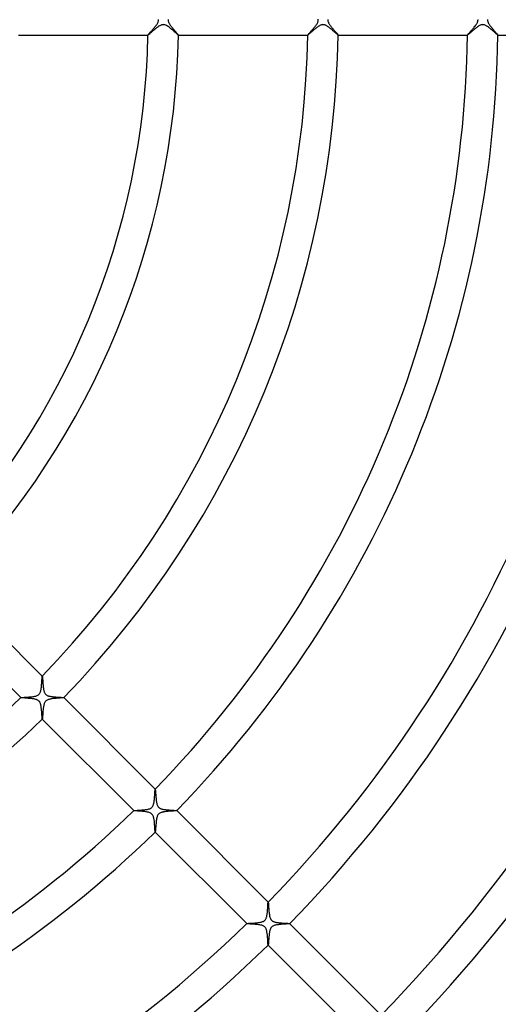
# Model space of a CAD drawing. Header units: millimetres. Extents: x -385 to 385, y -385 to 385.
# Tile 62 of 113: x 86 to 149, y -129 to 0. Entities that reach past the tile are written whole.
import ezdxf

# ---------------------------------------------------------------- set-up
doc = ezdxf.new("R2010")
doc.units = ezdxf.units.MM
doc.layers.add('HIDDEN', color=7, linetype='Continuous')
doc.layers.add('THICK', color=7, linetype='Continuous')

msp = doc.modelspace()

# ---------------------------------------------------------------- linework, layer by layer
at = {"layer": 'HIDDEN'}
for p, q in [((103.87, -1.26), (103.79, -1.32)), ((103.95, -1.19), (103.87, -1.26)), ((104.03, -1.12), (103.95, -1.19)), ((104.11, -1.06), (104.03, -1.12)), ((104.19, -1), (104.11, -1.06)), ((104.27, -0.94), (104.19, -1)), ((104.34, -0.89), (104.27, -0.94)), ((104.42, -0.84), (104.34, -0.89)), ((104.49, -0.8), (104.42, -0.84)), ((104.56, -0.76), (104.49, -0.8)), ((104.63, -0.72), (104.56, -0.76)), ((104.71, -0.69), (104.63, -0.72)), ((104.78, -0.66), (104.71, -0.69)), ((104.85, -0.64), (104.78, -0.66)), ((104.92, -0.63), (104.85, -0.64)), ((104.99, -0.62), (104.92, -0.63)), ((105.06, -0.63), (104.99, -0.62)), ((105.14, -0.64), (105.06, -0.63)), ((105.22, -0.66), (105.14, -0.64)), ((105.31, -0.7), (105.22, -0.66)), ((105.42, -0.75), (105.31, -0.7)), ((105.53, -0.81), (105.42, -0.75)), ((105.65, -0.89), (105.53, -0.81)), ((105.76, -0.97), (105.65, -0.89)), ((105.88, -1.07), (105.76, -0.97)), ((106, -1.16), (105.88, -1.07)), ((106.12, -1.26), (106, -1.16)), ((106.24, -1.36), (106.12, -1.26)), ((124.84, -1.28), (124.76, -1.35)), ((124.93, -1.21), (124.84, -1.28)), ((125.02, -1.14), (124.93, -1.21)), ((125.1, -1.07), (125.02, -1.14)), ((125.19, -1), (125.1, -1.07)), ((125.28, -0.94), (125.19, -1)), ((125.36, -0.88), (125.28, -0.94)), ((125.44, -0.83), (125.36, -0.88)), ((125.52, -0.78), (125.44, -0.83)), ((125.59, -0.74), (125.52, -0.78)), ((125.66, -0.7), (125.59, -0.74)), ((125.73, -0.68), (125.66, -0.7)), ((125.8, -0.65), (125.73, -0.68)), ((125.86, -0.64), (125.8, -0.65)), ((125.93, -0.63), (125.86, -0.64)), ((125.99, -0.62), (125.93, -0.63)), ((126.06, -0.63), (125.99, -0.62)), ((126.13, -0.64), (126.06, -0.63)), ((126.2, -0.65), (126.13, -0.64)), ((126.27, -0.68), (126.2, -0.65)), ((126.35, -0.71), (126.27, -0.68)), ((126.43, -0.75), (126.35, -0.71)), ((126.51, -0.8), (126.43, -0.75)), ((126.59, -0.85), (126.51, -0.8)), ((126.67, -0.91), (126.59, -0.85)), ((126.75, -0.96), (126.67, -0.91)), ((126.83, -1.03), (126.75, -0.96)), ((126.91, -1.09), (126.83, -1.03)), ((126.99, -1.15), (126.91, -1.09)), ((127.07, -1.22), (126.99, -1.15)), ((127.15, -1.28), (127.07, -1.22)), ((127.23, -1.35), (127.15, -1.28)), ((145.87, -1.26), (145.78, -1.33)), ((145.96, -1.19), (145.87, -1.26)), ((146.05, -1.12), (145.96, -1.19)), ((146.13, -1.05), (146.05, -1.12)), ((146.22, -0.98), (146.13, -1.05)), ((146.31, -0.91), (146.22, -0.98)), ((146.4, -0.85), (146.31, -0.91)), ((146.49, -0.8), (146.4, -0.85)), ((146.57, -0.75), (146.49, -0.8)), ((146.65, -0.71), (146.57, -0.75)), ((146.72, -0.68), (146.65, -0.71)), ((146.78, -0.66), (146.72, -0.68)), ((146.84, -0.64), (146.78, -0.66)), ((146.89, -0.63), (146.84, -0.64)), ((146.94, -0.63), (146.89, -0.63)), ((147, -0.62), (146.94, -0.63)), ((147.05, -0.63), (147, -0.62)), ((147.1, -0.63), (147.05, -0.63)), ((147.16, -0.64), (147.1, -0.63)), ((147.23, -0.66), (147.16, -0.64)), ((147.3, -0.69), (147.23, -0.66)), ((147.37, -0.72), (147.3, -0.69)), ((147.46, -0.77), (147.37, -0.72)), ((147.55, -0.82), (147.46, -0.77)), ((147.64, -0.89), (147.55, -0.82)), ((147.74, -0.95), (147.64, -0.89)), ((147.83, -1.03), (147.74, -0.95)), ((147.93, -1.1), (147.83, -1.03)), ((148.03, -1.18), (147.93, -1.1)), ((148.12, -1.26), (148.03, -1.18)), ((148.22, -1.34), (148.12, -1.26)), ((102.98, -2), (102.98, -2)), ((102.98, -2), (102.98, -2)), ((102.98, -2), (102.98, -2)), ((102.98, -2), (102.98, -2)), ((102.98, -2), (102.98, -2)), ((102.98, -2), (102.98, -2)), ((102.98, -2), (102.98, -2)), ((102.99, -2), (102.98, -2)), ((103.01, -1.98), (102.99, -2)), ((103.04, -1.96), (103.01, -1.98)), ((103.08, -1.93), (103.04, -1.96)), ((103.12, -1.9), (103.08, -1.93)), ((103.17, -1.86), (103.12, -1.9)), ((103.22, -1.81), (103.17, -1.86)), ((103.28, -1.76), (103.22, -1.81)), ((103.34, -1.71), (103.28, -1.76)), ((103.41, -1.65), (103.34, -1.71)), ((103.48, -1.59), (103.41, -1.65)), ((103.55, -1.52), (103.48, -1.59)), ((103.63, -1.46), (103.55, -1.52)), ((103.71, -1.39), (103.63, -1.46)), ((103.79, -1.32), (103.71, -1.39)), ((106.35, -1.46), (106.24, -1.36)), ((106.45, -1.55), (106.35, -1.46)), ((106.55, -1.64), (106.45, -1.55)), ((106.64, -1.72), (106.55, -1.64)), ((106.72, -1.79), (106.64, -1.72)), ((106.79, -1.85), (106.72, -1.79)), ((106.85, -1.9), (106.79, -1.85)), ((106.9, -1.95), (106.85, -1.9)), ((106.94, -1.98), (106.9, -1.95)), ((106.96, -1.99), (106.94, -1.98)), ((106.98, -2), (106.96, -1.99)), ((106.98, -2), (106.98, -2)), ((106.98, -2), (106.98, -2)), ((106.98, -2), (106.98, -2)), ((106.98, -2), (106.98, -2)), ((106.98, -2), (106.98, -2)), ((106.98, -2), (106.98, -2)), ((106.98, -2), (106.98, -2)), ((123.98, -2), (123.99, -2)), ((123.99, -2), (123.98, -2)), ((123.98, -2), (123.98, -2)), ((123.98, -2), (123.98, -2)), ((123.98, -2), (123.98, -2)), ((123.98, -2), (123.98, -2)), ((123.99, -2), (123.99, -2)), ((124, -2), (123.99, -2)), ((124.02, -1.98), (124, -2)), ((124.05, -1.96), (124.02, -1.98)), ((124.09, -1.93), (124.05, -1.96)), ((124.13, -1.89), (124.09, -1.93)), ((124.18, -1.85), (124.13, -1.89)), ((124.24, -1.8), (124.18, -1.85)), ((124.3, -1.75), (124.24, -1.8)), ((124.37, -1.69), (124.3, -1.75)), ((124.44, -1.63), (124.37, -1.69)), ((124.51, -1.56), (124.44, -1.63)), ((124.59, -1.49), (124.51, -1.56)), ((124.67, -1.43), (124.59, -1.49)), ((124.76, -1.35), (124.67, -1.43)), ((127.3, -1.42), (127.23, -1.35)), ((127.37, -1.48), (127.3, -1.42)), ((127.45, -1.54), (127.37, -1.48)), ((127.52, -1.6), (127.45, -1.54)), ((127.58, -1.66), (127.52, -1.6)), ((127.64, -1.72), (127.58, -1.66)), ((127.7, -1.77), (127.64, -1.72)), ((127.75, -1.81), (127.7, -1.77)), ((127.8, -1.86), (127.75, -1.81)), ((127.84, -1.89), (127.8, -1.86)), ((127.88, -1.93), (127.84, -1.89)), ((127.91, -1.95), (127.88, -1.93)), ((127.94, -1.97), (127.91, -1.95)), ((127.96, -1.99), (127.94, -1.97)), ((127.97, -2), (127.96, -1.99)), ((127.98, -2), (127.97, -2)), ((127.98, -2), (127.98, -2)), ((127.98, -2), (127.98, -2)), ((127.98, -2), (127.98, -2)), ((127.98, -2), (127.98, -2)), ((127.98, -2), (127.98, -2)), ((127.98, -2), (127.98, -2)), ((127.98, -2), (127.98, -2)), ((144.99, -2), (144.99, -2)), ((144.99, -2), (144.99, -2)), ((144.99, -2), (144.99, -2)), ((144.99, -2), (144.99, -2)), ((144.99, -2), (144.99, -2)), ((144.99, -2), (144.99, -2)), ((144.99, -2), (144.99, -2)), ((145, -2), (144.99, -2)), ((145.02, -1.98), (145, -2)), ((145.05, -1.96), (145.02, -1.98)), ((145.09, -1.93), (145.05, -1.96)), ((145.13, -1.89), (145.09, -1.93)), ((145.19, -1.85), (145.13, -1.89)), ((145.24, -1.8), (145.19, -1.85)), ((145.31, -1.74), (145.24, -1.8)), ((145.38, -1.68), (145.31, -1.74)), ((145.45, -1.62), (145.38, -1.68)), ((145.53, -1.55), (145.45, -1.62)), ((145.61, -1.48), (145.53, -1.55)), ((145.69, -1.41), (145.61, -1.48)), ((145.78, -1.33), (145.69, -1.41)), ((148.31, -1.42), (148.22, -1.34)), ((148.4, -1.5), (148.31, -1.42)), ((148.48, -1.58), (148.4, -1.5)), ((148.57, -1.65), (148.48, -1.58)), ((148.64, -1.71), (148.57, -1.65)), ((148.71, -1.78), (148.64, -1.71)), ((148.77, -1.83), (148.71, -1.78)), ((148.83, -1.88), (148.77, -1.83)), ((148.88, -1.92), (148.83, -1.88)), ((148.92, -1.96), (148.88, -1.92)), ((148.95, -1.98), (148.92, -1.96)), ((148.97, -1.99), (148.95, -1.98)), ((148.98, -2), (148.97, -1.99)), ((148.99, -2), (148.98, -2)), ((148.98, -2), (148.98, -2)), ((148.98, -2), (148.99, -2)), ((148.99, -2), (148.99, -2)), ((148.99, -2), (148.99, -2)), ((148.99, -2), (148.99, -2)), ((148.99, -2), (148.99, -2)), ((89.08, -86.26), (89.08, -86.26)), ((89.08, -86.26), (89.08, -86.26)), ((89.08, -86.26), (89.08, -86.26)), ((89.08, -86.26), (89.08, -86.26)), ((89.08, -86.26), (89.09, -86.26)), ((89.09, -86.26), (89.08, -86.26)), ((89.09, -86.26), (89.09, -86.26)), ((89.09, -86.26), (89.09, -86.27)), ((89.09, -86.27), (89.09, -86.29)), ((89.09, -86.29), (89.1, -86.31)), ((89.1, -86.31), (89.1, -86.35)), ((89.1, -86.35), (89.11, -86.4)), ((89.11, -86.4), (89.11, -86.45)), ((89.11, -86.45), (89.12, -86.52)), ((89.12, -86.52), (89.12, -86.59)), ((89.12, -86.59), (89.13, -86.66)), ((89.13, -86.66), (89.14, -86.75)), ((89.14, -86.75), (89.14, -86.83)), ((89.14, -86.83), (89.15, -86.92)), ((89.15, -86.92), (89.15, -87.02)), ((89.15, -87.02), (89.16, -87.12)), ((89.16, -87.12), (89.17, -87.22)), ((89.17, -87.22), (89.18, -87.32)), ((89.18, -87.32), (89.19, -87.43)), ((89.19, -87.43), (89.2, -87.53)), ((89.2, -87.53), (89.21, -87.63)), ((89.21, -87.63), (89.22, -87.73)), ((89.22, -87.73), (89.23, -87.83)), ((89.23, -87.83), (89.25, -87.92)), ((89.25, -87.92), (89.26, -88.01)), ((86.26, -89.08), (86.26, -89.09)), ((86.26, -89.09), (86.26, -89.08)), ((86.26, -89.08), (86.26, -89.08)), ((86.26, -89.08), (86.26, -89.08)), ((86.26, -89.08), (86.26, -89.08)), ((86.26, -89.08), (86.26, -89.08)), ((86.26, -89.09), (86.26, -89.09)), ((86.27, -89.09), (86.26, -89.09)), ((86.3, -89.1), (86.27, -89.09)), ((86.34, -89.1), (86.3, -89.1)), ((86.4, -89.11), (86.34, -89.1)), ((86.46, -89.11), (86.4, -89.11)), ((86.54, -89.12), (86.46, -89.11)), ((86.63, -89.13), (86.54, -89.12)), ((86.73, -89.13), (86.63, -89.13)), ((86.83, -89.14), (86.73, -89.13)), ((86.94, -89.15), (86.83, -89.14)), ((87.06, -89.16), (86.94, -89.15)), ((87.17, -89.17), (87.06, -89.16)), ((87.29, -89.18), (87.17, -89.17)), ((87.41, -89.19), (87.29, -89.18)), ((87.54, -89.2), (87.41, -89.19)), ((87.66, -89.21), (87.54, -89.2)), ((87.78, -89.23), (87.66, -89.21)), ((87.89, -89.24), (87.78, -89.23)), ((88.01, -89.26), (87.89, -89.24)), ((88.11, -89.28), (88.01, -89.26)), ((88.22, -89.31), (88.11, -89.28)), ((89.26, -88.01), (89.28, -88.1)), ((89.28, -88.1), (89.3, -88.19)), ((89.3, -88.19), (89.33, -88.27)), ((89.33, -88.27), (89.35, -88.36)), ((89.35, -88.36), (89.39, -88.43)), ((89.39, -88.43), (89.42, -88.51)), ((89.42, -88.51), (89.46, -88.57)), ((89.46, -88.57), (89.51, -88.62)), ((89.51, -88.62), (89.56, -88.67)), ((89.56, -88.67), (89.61, -88.72)), ((89.61, -88.72), (89.67, -88.76)), ((89.67, -88.76), (89.74, -88.79)), ((89.74, -88.79), (89.81, -88.83)), ((89.81, -88.83), (89.89, -88.85)), ((89.89, -88.85), (89.97, -88.88)), ((89.97, -88.88), (90.05, -88.9)), ((90.05, -88.9), (90.12, -88.91)), ((90.12, -88.91), (90.21, -88.93)), ((90.21, -88.93), (90.29, -88.94)), ((90.29, -88.94), (90.38, -88.95)), ((90.38, -88.95), (90.46, -88.97)), ((90.46, -88.97), (90.56, -88.98)), ((90.56, -88.98), (90.65, -88.98)), ((90.65, -88.98), (90.74, -88.99)), ((90.74, -88.99), (90.83, -89)), ((90.83, -89), (90.93, -89.01)), ((90.93, -89.01), (91.02, -89.01)), ((91.02, -89.01), (91.11, -89.02)), ((91.11, -89.02), (91.19, -89.03)), ((91.19, -89.03), (91.28, -89.03)), ((91.28, -89.03), (91.36, -89.04)), ((91.36, -89.04), (91.43, -89.04)), ((91.43, -89.04), (91.51, -89.04)), ((91.51, -89.04), (91.57, -89.05)), ((91.57, -89.05), (91.64, -89.05)), ((91.64, -89.05), (91.69, -89.06)), ((91.69, -89.06), (91.75, -89.06)), ((91.75, -89.06), (91.79, -89.06)), ((91.79, -89.06), (91.83, -89.07)), ((91.83, -89.07), (91.86, -89.07)), ((91.86, -89.07), (91.89, -89.08)), ((91.89, -89.08), (91.9, -89.08)), ((91.9, -89.08), (91.91, -89.08)), ((91.91, -89.08), (91.91, -89.08)), ((91.91, -89.08), (91.91, -89.08)), ((91.91, -89.08), (91.91, -89.08)), ((91.91, -89.08), (91.91, -89.08)), ((91.91, -89.08), (91.91, -89.09)), ((91.91, -89.09), (91.91, -89.09)), ((91.91, -89.09), (91.91, -89.09)), ((88.31, -89.34), (88.22, -89.31)), ((88.39, -89.37), (88.31, -89.34)), ((88.46, -89.4), (88.39, -89.37)), ((88.52, -89.43), (88.46, -89.4)), ((88.56, -89.46), (88.52, -89.43)), ((88.61, -89.49), (88.56, -89.46)), ((88.65, -89.53), (88.61, -89.49)), ((88.68, -89.57), (88.65, -89.53)), ((88.71, -89.61), (88.68, -89.57)), ((88.75, -89.65), (88.71, -89.61)), ((88.78, -89.7), (88.75, -89.65)), ((88.81, -89.76), (88.78, -89.7)), ((88.84, -89.84), (88.81, -89.76)), ((88.86, -89.92), (88.84, -89.84)), ((88.89, -90.02), (88.86, -89.92)), ((88.91, -90.12), (88.89, -90.02)), ((88.93, -90.22), (88.91, -90.12)), ((88.95, -90.33), (88.93, -90.22)), ((88.96, -90.45), (88.95, -90.33)), ((88.98, -90.56), (88.96, -90.45)), ((88.99, -90.68), (88.98, -90.56)), ((89, -90.8), (88.99, -90.68)), ((89.01, -90.92), (89, -90.8)), ((89.02, -91.03), (89.01, -90.92)), ((89.02, -91.14), (89.02, -91.03)), ((89.03, -91.25), (89.02, -91.14)), ((89.03, -91.35), (89.03, -91.25)), ((89.04, -91.44), (89.03, -91.35)), ((89.05, -91.53), (89.04, -91.44)), ((89.05, -91.61), (89.05, -91.53)), ((89.06, -91.68), (89.05, -91.61)), ((89.06, -91.75), (89.06, -91.68)), ((89.06, -91.8), (89.06, -91.75)), ((89.07, -91.84), (89.06, -91.8)), ((89.07, -91.88), (89.07, -91.84)), ((89.08, -91.9), (89.07, -91.88)), ((89.08, -91.91), (89.08, -91.9)), ((89.09, -91.91), (89.08, -91.91)), ((89.08, -91.91), (89.08, -91.91)), ((89.08, -91.91), (89.08, -91.91)), ((89.08, -91.91), (89.08, -91.91)), ((89.08, -91.91), (89.08, -91.91)), ((89.09, -91.91), (89.09, -91.91)), ((89.09, -91.91), (89.09, -91.91)), ((103.93, -101.11), (103.93, -101.11)), ((103.93, -101.11), (103.93, -101.11)), ((103.93, -101.11), (103.93, -101.11)), ((103.93, -101.11), (103.94, -101.11)), ((103.94, -101.11), (103.93, -101.11)), ((103.94, -101.11), (103.94, -101.11)), ((103.94, -101.11), (103.94, -101.11)), ((103.94, -101.11), (103.94, -101.12)), ((103.94, -101.12), (103.95, -101.15)), ((103.95, -101.15), (103.95, -101.19)), ((103.95, -101.19), (103.96, -101.25)), ((103.96, -101.25), (103.96, -101.31)), ((103.96, -101.31), (103.97, -101.39)), ((103.97, -101.39), (103.98, -101.48)), ((103.98, -101.48), (103.98, -101.58)), ((103.98, -101.58), (103.99, -101.68)), ((103.99, -101.68), (104, -101.8)), ((104, -101.8), (104.01, -101.91)), ((104.01, -101.91), (104.02, -102.03)), ((104.02, -102.03), (104.03, -102.15)), ((104.03, -102.15), (104.04, -102.28)), ((104.04, -102.28), (104.05, -102.4)), ((104.05, -102.4), (104.06, -102.52)), ((104.06, -102.52), (104.08, -102.64)), ((104.08, -102.64), (104.09, -102.75)), ((104.09, -102.75), (104.11, -102.86)), ((104.11, -102.86), (104.14, -102.97)), ((104.14, -102.97), (104.16, -103.08)), ((104.16, -103.08), (104.19, -103.17)), ((104.19, -103.17), (104.23, -103.26)), ((104.23, -103.26), (104.26, -103.34)), ((104.26, -103.34), (104.3, -103.4)), ((104.3, -103.4), (104.34, -103.46)), ((104.34, -103.46), (104.39, -103.51)), ((104.39, -103.51), (104.44, -103.55)), ((101.11, -103.93), (101.11, -103.94)), ((101.11, -103.94), (101.11, -103.93)), ((101.11, -103.93), (101.11, -103.93)), ((101.11, -103.93), (101.11, -103.93)), ((101.11, -103.93), (101.11, -103.93)), ((101.11, -103.94), (101.11, -103.94)), ((101.11, -103.94), (101.11, -103.94)), ((101.12, -103.94), (101.11, -103.94)), ((101.16, -103.95), (101.12, -103.94)), ((101.2, -103.95), (101.16, -103.95)), ((101.27, -103.96), (101.2, -103.95)), ((101.35, -103.97), (101.27, -103.96)), ((101.44, -103.97), (101.35, -103.97)), ((101.54, -103.98), (101.44, -103.97)), ((101.65, -103.99), (101.54, -103.98)), ((101.77, -104), (101.65, -103.99)), ((101.9, -104.01), (101.77, -104)), ((102.03, -104.02), (101.9, -104.01)), ((102.16, -104.03), (102.03, -104.02)), ((102.29, -104.04), (102.16, -104.03)), ((102.42, -104.05), (102.29, -104.04)), ((102.56, -104.07), (102.42, -104.05)), ((102.68, -104.08), (102.56, -104.07)), ((102.81, -104.1), (102.68, -104.08)), ((102.93, -104.13), (102.81, -104.1)), ((103.04, -104.15), (102.93, -104.13)), ((103.15, -104.19), (103.04, -104.15)), ((103.25, -104.22), (103.15, -104.19)), ((103.33, -104.26), (103.25, -104.22)), ((103.4, -104.3), (103.33, -104.26)), ((103.46, -104.34), (103.4, -104.3)), ((103.51, -104.39), (103.46, -104.34)), ((103.55, -104.44), (103.51, -104.39)), ((103.59, -104.5), (103.55, -104.44)), ((103.63, -104.56), (103.59, -104.5)), ((103.66, -104.63), (103.63, -104.56)), ((103.69, -104.69), (103.66, -104.63)), ((103.71, -104.75), (103.69, -104.69)), ((103.73, -104.82), (103.71, -104.75)), ((103.74, -104.88), (103.73, -104.82)), ((104.44, -103.55), (104.49, -103.59)), ((104.49, -103.59), (104.55, -103.62)), ((104.55, -103.62), (104.61, -103.65)), ((104.61, -103.65), (104.68, -103.68)), ((104.68, -103.68), (104.76, -103.71)), ((104.76, -103.71), (104.85, -103.74)), ((104.85, -103.74), (104.95, -103.76)), ((104.95, -103.76), (105.05, -103.78)), ((105.05, -103.78), (105.16, -103.79)), ((105.16, -103.79), (105.27, -103.81)), ((105.27, -103.81), (105.38, -103.82)), ((105.38, -103.82), (105.5, -103.83)), ((105.5, -103.83), (105.61, -103.84)), ((105.61, -103.84), (105.73, -103.85)), ((105.73, -103.85), (105.83, -103.86)), ((105.83, -103.86), (105.94, -103.87)), ((105.94, -103.87), (106.04, -103.88)), ((106.04, -103.88), (106.14, -103.88)), ((106.14, -103.88), (106.23, -103.89)), ((106.23, -103.89), (106.32, -103.89)), ((106.32, -103.89), (106.4, -103.9)), ((106.4, -103.9), (106.48, -103.9)), ((106.48, -103.9), (106.55, -103.91)), ((106.55, -103.91), (106.61, -103.91)), ((106.61, -103.91), (106.66, -103.92)), ((106.66, -103.92), (106.7, -103.92)), ((106.7, -103.92), (106.73, -103.92)), ((106.73, -103.92), (106.75, -103.93)), ((106.75, -103.93), (106.76, -103.93)), ((106.76, -103.94), (106.76, -103.93)), ((106.76, -103.93), (106.76, -103.93)), ((106.76, -103.93), (106.76, -103.93)), ((106.76, -103.93), (106.76, -103.94)), ((106.76, -103.94), (106.76, -103.94)), ((106.76, -103.94), (106.76, -103.94)), ((106.76, -103.94), (106.76, -103.94)), ((103.76, -104.95), (103.74, -104.88)), ((103.77, -105.02), (103.76, -104.95)), ((103.78, -105.09), (103.77, -105.02)), ((103.8, -105.17), (103.78, -105.09)), ((103.81, -105.24), (103.8, -105.17)), ((103.82, -105.32), (103.81, -105.24)), ((103.82, -105.4), (103.82, -105.32)), ((103.83, -105.48), (103.82, -105.4)), ((103.84, -105.56), (103.83, -105.48)), ((103.85, -105.64), (103.84, -105.56)), ((103.85, -105.71), (103.85, -105.64)), ((103.86, -105.79), (103.85, -105.71)), ((103.86, -105.86), (103.86, -105.79)), ((103.87, -105.93), (103.86, -105.86)), ((103.87, -106.01), (103.87, -105.93)), ((103.88, -106.07), (103.87, -106.01)), ((103.88, -106.14), (103.88, -106.07)), ((103.89, -106.21), (103.88, -106.14)), ((103.89, -106.27), (103.89, -106.21)), ((103.89, -106.33), (103.89, -106.27)), ((103.9, -106.38), (103.89, -106.33)), ((103.9, -106.44), (103.9, -106.38)), ((103.9, -106.49), (103.9, -106.44)), ((103.91, -106.53), (103.9, -106.49)), ((103.91, -106.58), (103.91, -106.53)), ((103.91, -106.62), (103.91, -106.58)), ((103.92, -106.65), (103.91, -106.62)), ((103.92, -106.68), (103.92, -106.65)), ((103.92, -106.71), (103.92, -106.68)), ((103.92, -106.73), (103.92, -106.71)), ((103.93, -106.75), (103.92, -106.73)), ((103.93, -106.76), (103.93, -106.75)), ((103.94, -106.76), (103.93, -106.76)), ((103.93, -106.76), (103.93, -106.76)), ((103.93, -106.76), (103.93, -106.76)), ((103.93, -106.76), (103.94, -106.76)), ((103.93, -106.76), (103.93, -106.76)), ((103.94, -106.76), (103.94, -106.76)), ((103.94, -106.76), (103.94, -106.76)), ((103.94, -106.76), (103.94, -106.76)), ((118.78, -115.96), (118.78, -115.96)), ((118.78, -115.96), (118.78, -115.96)), ((118.78, -115.96), (118.79, -115.96)), ((118.79, -115.96), (118.79, -115.96)), ((118.79, -115.96), (118.79, -115.96)), ((118.79, -115.96), (118.79, -115.96)), ((118.79, -115.96), (118.79, -115.96)), ((118.79, -115.96), (118.79, -115.97)), ((118.79, -115.97), (118.8, -116)), ((118.8, -116), (118.8, -116.04)), ((118.8, -116.04), (118.81, -116.1)), ((118.81, -116.1), (118.82, -116.17)), ((118.82, -116.17), (118.82, -116.25)), ((118.82, -116.25), (118.83, -116.34)), ((118.83, -116.34), (118.84, -116.44)), ((118.84, -116.44), (118.84, -116.55)), ((118.84, -116.55), (118.85, -116.66)), ((118.85, -116.66), (118.86, -116.78)), ((118.86, -116.78), (118.87, -116.91)), ((118.87, -116.91), (118.88, -117.04)), ((118.88, -117.04), (118.89, -117.17)), ((118.89, -117.17), (118.91, -117.31)), ((118.91, -117.31), (118.92, -117.44)), ((118.92, -117.44), (118.94, -117.57)), ((118.94, -117.57), (118.96, -117.69)), ((118.96, -117.69), (118.98, -117.81)), ((115.96, -118.79), (115.96, -118.78)), ((115.96, -118.78), (115.96, -118.78)), ((115.96, -118.78), (115.96, -118.78)), ((115.96, -118.79), (115.96, -118.79)), ((115.96, -118.79), (115.96, -118.79)), ((115.96, -118.79), (115.96, -118.79)), ((115.96, -118.79), (115.96, -118.79)), ((115.98, -118.79), (115.96, -118.79)), ((116.01, -118.8), (115.98, -118.79)), ((116.07, -118.81), (116.01, -118.8)), ((116.14, -118.81), (116.07, -118.81)), ((116.23, -118.82), (116.14, -118.81)), ((116.34, -118.83), (116.23, -118.82)), ((116.45, -118.84), (116.34, -118.83)), ((116.58, -118.85), (116.45, -118.84)), ((116.71, -118.85), (116.58, -118.85)), ((116.85, -118.86), (116.71, -118.85)), ((116.99, -118.88), (116.85, -118.86)), ((117.14, -118.89), (116.99, -118.88)), ((117.28, -118.9), (117.14, -118.89)), ((117.42, -118.92), (117.28, -118.9)), ((117.56, -118.94), (117.42, -118.92)), ((117.69, -118.96), (117.56, -118.94)), ((117.82, -118.98), (117.69, -118.96)), ((117.94, -119.01), (117.82, -118.98)), ((118.05, -119.05), (117.94, -119.01)), ((118.14, -119.09), (118.05, -119.05)), ((118.98, -117.81), (119.01, -117.92)), ((119.01, -117.92), (119.04, -118.02)), ((119.04, -118.02), (119.07, -118.11)), ((119.07, -118.11), (119.11, -118.17)), ((119.11, -118.17), (119.14, -118.23)), ((119.14, -118.23), (119.17, -118.27)), ((119.17, -118.27), (119.2, -118.31)), ((119.2, -118.31), (119.23, -118.35)), ((119.23, -118.35), (119.27, -118.39)), ((119.27, -118.39), (119.31, -118.42)), ((119.31, -118.42), (119.36, -118.45)), ((119.36, -118.45), (119.41, -118.48)), ((119.41, -118.48), (119.47, -118.51)), ((119.47, -118.51), (119.54, -118.54)), ((119.54, -118.54), (119.62, -118.56)), ((119.62, -118.56), (119.71, -118.59)), ((119.71, -118.59), (119.81, -118.61)), ((119.81, -118.61), (119.9, -118.63)), ((119.9, -118.63), (120, -118.64)), ((120, -118.64), (120.11, -118.66)), ((120.11, -118.66), (120.21, -118.67)), ((120.21, -118.67), (120.32, -118.68)), ((120.32, -118.68), (120.43, -118.69)), ((120.43, -118.69), (120.53, -118.7)), ((120.53, -118.7), (120.64, -118.71)), ((120.64, -118.71), (120.75, -118.72)), ((120.75, -118.72), (120.85, -118.72)), ((120.85, -118.72), (120.95, -118.73)), ((120.95, -118.73), (121.05, -118.74)), ((121.05, -118.74), (121.14, -118.74)), ((121.14, -118.74), (121.23, -118.75)), ((121.23, -118.75), (121.31, -118.75)), ((121.31, -118.75), (121.38, -118.76)), ((121.38, -118.76), (121.44, -118.76)), ((121.44, -118.76), (121.5, -118.77)), ((121.5, -118.77), (121.54, -118.77)), ((121.54, -118.77), (121.58, -118.77)), ((121.58, -118.77), (121.6, -118.78)), ((121.6, -118.78), (121.61, -118.78)), ((121.61, -118.79), (121.61, -118.78)), ((121.61, -118.78), (121.61, -118.78)), ((121.61, -118.78), (121.61, -118.79)), ((121.61, -118.79), (121.61, -118.79)), ((121.61, -118.79), (121.61, -118.79)), ((121.61, -118.79), (121.61, -118.79)), ((121.61, -118.79), (121.61, -118.79)), ((118.22, -119.13), (118.14, -119.09)), ((118.28, -119.18), (118.22, -119.13)), ((118.34, -119.22), (118.28, -119.18)), ((118.39, -119.28), (118.34, -119.22)), ((118.43, -119.33), (118.39, -119.28)), ((118.47, -119.4), (118.43, -119.33)), ((118.51, -119.46), (118.47, -119.4)), ((118.53, -119.53), (118.51, -119.46)), ((118.56, -119.6), (118.53, -119.53)), ((118.58, -119.66), (118.56, -119.6)), ((118.59, -119.73), (118.58, -119.66)), ((118.61, -119.8), (118.59, -119.73)), ((118.62, -119.87), (118.61, -119.8)), ((118.63, -119.95), (118.62, -119.87)), ((118.65, -120.03), (118.63, -119.95)), ((118.66, -120.11), (118.65, -120.03)), ((118.67, -120.19), (118.66, -120.11)), ((118.68, -120.27), (118.67, -120.19)), ((118.68, -120.35), (118.68, -120.27)), ((118.69, -120.43), (118.68, -120.35)), ((118.7, -120.51), (118.69, -120.43)), ((118.7, -120.59), (118.7, -120.51)), ((118.71, -120.67), (118.7, -120.59)), ((118.72, -120.75), (118.71, -120.67)), ((118.72, -120.83), (118.72, -120.75)), ((118.73, -120.9), (118.72, -120.83)), ((118.73, -120.97), (118.73, -120.9)), ((118.74, -121.04), (118.73, -120.97)), ((118.74, -121.11), (118.74, -121.04)), ((118.74, -121.18), (118.74, -121.11)), ((118.75, -121.24), (118.74, -121.18)), ((118.75, -121.3), (118.75, -121.24)), ((118.75, -121.35), (118.75, -121.3)), ((118.76, -121.4), (118.75, -121.35)), ((118.76, -121.45), (118.76, -121.4)), ((118.76, -121.49), (118.76, -121.45)), ((118.77, -121.52), (118.76, -121.49)), ((118.77, -121.55), (118.77, -121.52)), ((118.77, -121.57), (118.77, -121.55)), ((118.78, -121.59), (118.77, -121.57)), ((118.78, -121.61), (118.78, -121.59)), ((118.79, -121.61), (118.78, -121.61)), ((118.78, -121.61), (118.78, -121.61)), ((118.78, -121.61), (118.79, -121.61)), ((118.78, -121.61), (118.78, -121.61)), ((118.79, -121.61), (118.79, -121.61)), ((118.79, -121.61), (118.79, -121.61)), ((118.79, -121.61), (118.79, -121.61)), ((118.79, -121.61), (118.79, -121.61))]:
    msp.add_line(p, q, dxfattribs=at)
at = {"layer": 'THICK'}
for p, q in [((104.38, 0), (104.37, 0.06)), ((105.63, 0.06), (105.62, 0)), ((105.62, 0), (105.63, -0.06)), ((125.38, 0), (125.37, 0.08)), ((126.63, 0.06), (126.62, 0)), ((126.62, 0), (126.63, -0.08)), ((146.38, 0), (146.37, 0.06)), ((146.37, -0.05), (146.38, 0)), ((147.63, 0.06), (147.62, 0)), ((147.62, 0), (147.63, -0.05)), ((103.54, -1.35), (103.61, -1.27)), ((103.61, -1.27), (103.68, -1.19)), ((103.68, -1.19), (103.76, -1.1)), ((103.76, -1.1), (103.83, -1.01)), ((103.83, -1.01), (103.9, -0.92)), ((103.9, -0.92), (103.98, -0.83)), ((103.98, -0.83), (104.05, -0.74)), ((104.05, -0.74), (104.11, -0.65)), ((104.11, -0.65), (104.17, -0.56)), ((104.17, -0.56), (104.23, -0.47)), ((104.23, -0.47), (104.27, -0.38)), ((104.27, -0.38), (104.31, -0.3)), ((104.31, -0.3), (104.34, -0.22)), ((104.34, -0.22), (104.36, -0.14)), ((104.36, -0.14), (104.37, -0.07)), ((104.37, -0.07), (104.38, 0)), ((105.63, -0.06), (105.64, -0.12)), ((105.64, -0.12), (105.65, -0.18)), ((105.65, -0.18), (105.67, -0.24)), ((105.67, -0.24), (105.69, -0.31)), ((105.69, -0.31), (105.72, -0.38)), ((105.72, -0.38), (105.76, -0.45)), ((105.76, -0.45), (105.81, -0.53)), ((105.81, -0.53), (105.86, -0.62)), ((105.86, -0.62), (105.92, -0.7)), ((105.92, -0.7), (105.98, -0.79)), ((105.98, -0.79), (106.05, -0.87)), ((106.05, -0.87), (106.12, -0.96)), ((106.12, -0.96), (106.19, -1.05)), ((106.19, -1.05), (106.27, -1.14)), ((106.27, -1.14), (106.34, -1.23)), ((106.34, -1.23), (106.41, -1.31)), ((124.58, -1.3), (124.66, -1.22)), ((124.66, -1.22), (124.73, -1.13)), ((124.73, -1.13), (124.81, -1.04)), ((124.81, -1.04), (124.88, -0.95)), ((124.88, -0.95), (124.96, -0.86)), ((124.96, -0.86), (125.02, -0.77)), ((125.02, -0.77), (125.09, -0.68)), ((125.09, -0.68), (125.15, -0.59)), ((125.15, -0.59), (125.21, -0.5)), ((125.21, -0.5), (125.26, -0.41)), ((125.26, -0.41), (125.3, -0.33)), ((125.3, -0.33), (125.33, -0.26)), ((125.33, -0.26), (125.35, -0.18)), ((125.35, -0.18), (125.36, -0.12)), ((125.36, -0.12), (125.37, -0.06)), ((125.37, -0.06), (125.38, 0)), ((126.63, -0.08), (126.64, -0.16)), ((126.64, -0.16), (126.67, -0.24)), ((126.67, -0.24), (126.7, -0.32)), ((126.7, -0.32), (126.73, -0.39)), ((126.73, -0.39), (126.77, -0.47)), ((126.77, -0.47), (126.81, -0.54)), ((126.81, -0.54), (126.86, -0.6)), ((126.86, -0.6), (126.9, -0.67)), ((126.9, -0.67), (126.95, -0.73)), ((126.95, -0.73), (127, -0.8)), ((127, -0.8), (127.05, -0.87)), ((127.05, -0.87), (127.1, -0.94)), ((127.1, -0.94), (127.16, -1)), ((127.16, -1), (127.21, -1.07)), ((127.21, -1.07), (127.27, -1.14)), ((127.27, -1.14), (127.33, -1.21)), ((127.33, -1.21), (127.39, -1.28)), ((127.39, -1.28), (127.44, -1.35)), ((145.59, -1.3), (145.67, -1.21)), ((145.67, -1.21), (145.74, -1.12)), ((145.74, -1.12), (145.82, -1.03)), ((145.82, -1.03), (145.89, -0.94)), ((145.89, -0.94), (145.97, -0.84)), ((145.97, -0.84), (146.03, -0.76)), ((146.03, -0.76), (146.1, -0.67)), ((146.1, -0.67), (146.16, -0.58)), ((146.16, -0.58), (146.21, -0.49)), ((146.21, -0.49), (146.26, -0.41)), ((146.26, -0.41), (146.29, -0.34)), ((146.29, -0.34), (146.32, -0.27)), ((146.32, -0.27), (146.34, -0.21)), ((146.34, -0.21), (146.36, -0.15)), ((146.36, -0.15), (146.37, -0.1)), ((146.37, -0.1), (146.37, -0.05)), ((147.63, -0.05), (147.63, -0.09)), ((147.63, -0.09), (147.64, -0.14)), ((147.64, -0.14), (147.65, -0.19)), ((147.65, -0.19), (147.67, -0.25)), ((147.67, -0.25), (147.7, -0.31)), ((147.7, -0.31), (147.73, -0.39)), ((147.73, -0.39), (147.77, -0.47)), ((147.77, -0.47), (147.83, -0.56)), ((147.83, -0.56), (147.88, -0.65)), ((147.88, -0.65), (147.95, -0.73)), ((147.95, -0.73), (148.01, -0.82)), ((148.01, -0.82), (148.09, -0.92)), ((148.09, -0.92), (148.16, -1.01)), ((148.16, -1.01), (148.23, -1.1)), ((148.23, -1.1), (148.31, -1.19)), ((148.31, -1.19), (148.38, -1.27)), ((148.38, -1.27), (148.45, -1.36)), ((85.98, -2), (102.98, -2)), ((102.98, -1.99), (102.99, -1.97)), ((102.98, -2), (102.98, -1.99)), ((102.99, -1.97), (103.01, -1.95)), ((103.01, -1.95), (103.03, -1.92)), ((103.03, -1.92), (103.06, -1.89)), ((103.06, -1.89), (103.1, -1.85)), ((103.1, -1.85), (103.14, -1.8)), ((103.14, -1.8), (103.18, -1.75)), ((103.18, -1.75), (103.23, -1.7)), ((103.23, -1.7), (103.29, -1.63)), ((103.29, -1.63), (103.34, -1.57)), ((103.34, -1.57), (103.41, -1.5)), ((103.41, -1.5), (103.47, -1.43)), ((103.47, -1.43), (103.54, -1.35)), ((106.41, -1.31), (106.48, -1.39)), ((106.48, -1.39), (106.54, -1.47)), ((106.54, -1.47), (106.61, -1.54)), ((106.61, -1.54), (106.67, -1.61)), ((106.67, -1.61), (106.73, -1.68)), ((106.73, -1.68), (106.78, -1.74)), ((106.78, -1.74), (106.83, -1.8)), ((106.83, -1.8), (106.87, -1.85)), ((106.87, -1.85), (106.91, -1.9)), ((106.91, -1.9), (106.94, -1.94)), ((106.94, -1.94), (106.96, -1.96)), ((106.96, -1.96), (106.98, -1.99)), ((106.98, -1.99), (106.98, -2)), ((106.98, -2), (123.98, -2)), ((123.98, -2), (123.99, -1.99)), ((123.99, -1.99), (124, -1.97)), ((124, -1.97), (124.02, -1.95)), ((124.02, -1.95), (124.04, -1.92)), ((124.04, -1.92), (124.07, -1.88)), ((124.07, -1.88), (124.11, -1.84)), ((124.11, -1.84), (124.15, -1.79)), ((124.15, -1.79), (124.2, -1.73)), ((124.2, -1.73), (124.25, -1.67)), ((124.25, -1.67), (124.31, -1.61)), ((124.31, -1.61), (124.38, -1.54)), ((124.38, -1.54), (124.44, -1.46)), ((124.44, -1.46), (124.51, -1.39)), ((124.51, -1.39), (124.58, -1.3)), ((127.44, -1.35), (127.5, -1.42)), ((127.5, -1.42), (127.56, -1.48)), ((127.56, -1.48), (127.61, -1.54)), ((127.61, -1.54), (127.66, -1.6)), ((127.66, -1.6), (127.71, -1.66)), ((127.71, -1.66), (127.76, -1.71)), ((127.76, -1.71), (127.8, -1.76)), ((127.8, -1.76), (127.84, -1.81)), ((127.84, -1.81), (127.88, -1.85)), ((127.88, -1.85), (127.91, -1.89)), ((127.91, -1.89), (127.93, -1.92)), ((127.93, -1.92), (127.96, -1.95)), ((127.96, -1.95), (127.97, -1.97)), ((127.97, -1.97), (127.98, -1.99)), ((127.98, -1.99), (127.98, -2)), ((127.98, -2), (144.99, -2)), ((144.99, -1.99), (145, -1.97)), ((144.99, -2), (144.99, -1.99)), ((145, -1.97), (145.03, -1.94)), ((145.03, -1.94), (145.06, -1.9)), ((145.06, -1.9), (145.09, -1.86)), ((145.09, -1.86), (145.14, -1.81)), ((145.14, -1.81), (145.19, -1.75)), ((145.19, -1.75), (145.25, -1.68)), ((145.25, -1.68), (145.31, -1.61)), ((145.31, -1.61), (145.37, -1.54)), ((145.37, -1.54), (145.44, -1.46)), ((145.44, -1.46), (145.51, -1.38)), ((145.51, -1.38), (145.59, -1.3)), ((148.45, -1.36), (148.52, -1.44)), ((148.52, -1.44), (148.59, -1.52)), ((148.59, -1.52), (148.66, -1.6)), ((148.66, -1.6), (148.72, -1.67)), ((148.72, -1.67), (148.78, -1.74)), ((148.78, -1.74), (148.83, -1.8)), ((148.83, -1.8), (148.88, -1.85)), ((148.88, -1.85), (148.91, -1.9)), ((148.91, -1.9), (148.95, -1.93)), ((148.95, -1.93), (148.97, -1.96)), ((148.97, -1.96), (148.98, -1.99)), ((148.98, -1.99), (148.99, -2)), ((148.99, -2), (165.99, -2)), ((89.08, -86.26), (77.06, -74.23)), ((74.23, -77.06), (86.26, -89.08)), ((89.04, -86.68), (89.05, -86.61)), ((89.04, -86.76), (89.04, -86.68)), ((89.05, -86.54), (89.06, -86.48)), ((89.05, -86.61), (89.05, -86.54)), ((89.06, -86.38), (89.07, -86.34)), ((89.06, -86.43), (89.06, -86.38)), ((89.06, -86.48), (89.06, -86.43)), ((89.07, -86.28), (89.08, -86.27)), ((89.07, -86.31), (89.07, -86.28)), ((89.07, -86.34), (89.07, -86.31)), ((89.08, -86.27), (89.08, -86.26)), ((88.92, -88.01), (88.94, -87.92)), ((88.94, -87.92), (88.95, -87.83)), ((88.95, -87.83), (88.97, -87.73)), ((88.97, -87.73), (88.98, -87.63)), ((88.98, -87.63), (88.99, -87.53)), ((88.99, -87.43), (89, -87.33)), ((88.99, -87.53), (88.99, -87.43)), ((89, -87.33), (89.01, -87.23)), ((89.01, -87.23), (89.02, -87.13)), ((89.02, -87.03), (89.03, -86.94)), ((89.02, -87.13), (89.02, -87.03)), ((89.03, -86.85), (89.04, -86.76)), ((89.03, -86.94), (89.03, -86.85)), ((86.26, -89.08), (86.27, -89.08)), ((86.27, -89.08), (86.3, -89.07)), ((86.3, -89.07), (86.34, -89.07)), ((86.34, -89.07), (86.4, -89.06)), ((86.4, -89.06), (86.47, -89.06)), ((86.47, -89.06), (86.55, -89.05)), ((86.55, -89.05), (86.64, -89.05)), ((86.64, -89.05), (86.74, -89.04)), ((86.74, -89.04), (86.85, -89.03)), ((86.85, -89.03), (86.96, -89.03)), ((86.96, -89.03), (87.09, -89.02)), ((87.09, -89.02), (87.21, -89.01)), ((87.21, -89.01), (87.35, -89)), ((87.35, -89), (87.48, -88.99)), ((87.48, -88.99), (87.61, -88.98)), ((87.61, -88.98), (87.74, -88.96)), ((87.74, -88.96), (87.87, -88.95)), ((87.87, -88.95), (87.99, -88.93)), ((87.99, -88.93), (88.11, -88.91)), ((88.11, -88.91), (88.22, -88.88)), ((88.22, -88.88), (88.33, -88.85)), ((88.33, -88.85), (88.42, -88.81)), ((88.42, -88.81), (88.5, -88.77)), ((88.5, -88.77), (88.57, -88.72)), ((88.57, -88.72), (88.63, -88.67)), ((88.63, -88.67), (88.69, -88.62)), ((88.69, -88.62), (88.74, -88.55)), ((88.74, -88.55), (88.78, -88.48)), ((88.78, -88.48), (88.81, -88.41)), ((88.81, -88.41), (88.84, -88.34)), ((88.84, -88.34), (88.87, -88.26)), ((88.87, -88.26), (88.89, -88.18)), ((88.89, -88.18), (88.91, -88.1)), ((88.91, -88.1), (88.92, -88.01)), ((90.07, -89.29), (89.98, -89.31)), ((90.16, -89.27), (90.07, -89.29)), ((90.26, -89.25), (90.16, -89.27)), ((90.35, -89.24), (90.26, -89.25)), ((90.45, -89.22), (90.35, -89.24)), ((90.55, -89.21), (90.45, -89.22)), ((90.66, -89.2), (90.55, -89.21)), ((90.76, -89.19), (90.66, -89.2)), ((90.86, -89.18), (90.76, -89.19)), ((90.96, -89.17), (90.86, -89.18)), ((91.05, -89.16), (90.96, -89.17)), ((91.15, -89.16), (91.05, -89.16)), ((91.24, -89.15), (91.15, -89.16)), ((91.32, -89.14), (91.24, -89.15)), ((91.41, -89.14), (91.32, -89.14)), ((91.48, -89.13), (91.41, -89.14)), ((91.56, -89.13), (91.48, -89.13)), ((91.62, -89.12), (91.56, -89.13)), ((91.68, -89.12), (91.62, -89.12)), ((91.74, -89.11), (91.68, -89.12)), ((91.79, -89.11), (91.74, -89.11)), ((91.83, -89.1), (91.79, -89.11)), ((91.86, -89.1), (91.83, -89.1)), ((91.89, -89.09), (91.86, -89.1)), ((91.9, -89.09), (91.89, -89.09)), ((91.91, -89.09), (91.9, -89.09)), ((103.93, -101.11), (91.91, -89.08)), ((89.22, -90.48), (89.2, -90.6)), ((89.23, -90.37), (89.22, -90.48)), ((89.25, -90.25), (89.23, -90.37)), ((89.27, -90.15), (89.25, -90.25)), ((89.29, -90.04), (89.27, -90.15)), ((89.32, -89.95), (89.29, -90.04)), ((89.35, -89.85), (89.32, -89.95)), ((89.39, -89.76), (89.35, -89.85)), ((89.43, -89.67), (89.39, -89.76)), ((89.49, -89.59), (89.43, -89.67)), ((89.56, -89.52), (89.49, -89.59)), ((89.63, -89.46), (89.56, -89.52)), ((89.72, -89.41), (89.63, -89.46)), ((89.8, -89.37), (89.72, -89.41)), ((89.89, -89.34), (89.8, -89.37)), ((89.98, -89.31), (89.89, -89.34)), ((89.1, -91.87), (89.09, -91.9)), ((89.11, -91.78), (89.1, -91.84)), ((89.1, -91.84), (89.1, -91.87)), ((89.12, -91.65), (89.11, -91.72)), ((89.11, -91.72), (89.11, -91.78)), ((89.13, -91.57), (89.12, -91.65)), ((89.14, -91.38), (89.13, -91.48)), ((89.13, -91.48), (89.13, -91.57)), ((89.15, -91.28), (89.14, -91.38)), ((89.16, -91.06), (89.15, -91.18)), ((89.15, -91.18), (89.15, -91.28)), ((89.17, -90.95), (89.16, -91.06)), ((89.18, -90.83), (89.17, -90.95)), ((89.19, -90.72), (89.18, -90.83)), ((89.2, -90.6), (89.19, -90.72)), ((89.08, -91.91), (101.11, -103.93)), ((89.09, -91.9), (89.09, -91.91)), ((103.84, -102.32), (103.85, -102.23)), ((103.85, -102.23), (103.86, -102.14)), ((103.86, -102.05), (103.87, -101.96)), ((103.86, -102.14), (103.86, -102.05)), ((103.87, -101.87), (103.88, -101.79)), ((103.87, -101.96), (103.87, -101.87)), ((103.88, -101.71), (103.89, -101.64)), ((103.88, -101.79), (103.88, -101.71)), ((103.89, -101.57), (103.9, -101.5)), ((103.89, -101.64), (103.89, -101.57)), ((103.9, -101.39), (103.91, -101.33)), ((103.9, -101.44), (103.9, -101.39)), ((103.9, -101.5), (103.9, -101.44)), ((103.91, -101.24), (103.92, -101.21)), ((103.91, -101.29), (103.91, -101.24)), ((103.91, -101.33), (103.91, -101.29)), ((103.92, -101.15), (103.93, -101.13)), ((103.92, -101.17), (103.92, -101.15)), ((103.92, -101.21), (103.92, -101.17)), ((103.93, -101.13), (103.93, -101.11)), ((103.93, -101.11), (103.93, -101.11)), ((103.44, -103.56), (103.49, -103.51)), ((103.49, -103.51), (103.54, -103.46)), ((103.54, -103.46), (103.59, -103.4)), ((103.59, -103.4), (103.63, -103.34)), ((103.63, -103.34), (103.66, -103.27)), ((103.66, -103.27), (103.68, -103.2)), ((103.68, -103.2), (103.71, -103.14)), ((103.71, -103.14), (103.73, -103.06)), ((103.73, -103.06), (103.75, -102.99)), ((103.75, -102.99), (103.76, -102.91)), ((103.76, -102.91), (103.78, -102.83)), ((103.78, -102.83), (103.79, -102.75)), ((103.79, -102.75), (103.8, -102.67)), ((103.8, -102.67), (103.81, -102.58)), ((103.81, -102.58), (103.82, -102.5)), ((103.82, -102.5), (103.83, -102.41)), ((103.83, -102.41), (103.84, -102.32)), ((101.11, -103.93), (101.12, -103.93)), ((101.12, -103.93), (101.15, -103.92)), ((101.15, -103.92), (101.2, -103.92)), ((101.2, -103.92), (101.26, -103.91)), ((101.26, -103.91), (101.33, -103.91)), ((101.33, -103.91), (101.42, -103.9)), ((101.42, -103.9), (101.51, -103.9)), ((101.51, -103.9), (101.62, -103.89)), ((101.62, -103.89), (101.73, -103.88)), ((101.73, -103.88), (101.85, -103.88)), ((101.85, -103.88), (101.98, -103.87)), ((101.98, -103.87), (102.11, -103.86)), ((102.11, -103.86), (102.24, -103.85)), ((102.24, -103.85), (102.38, -103.84)), ((102.38, -103.84), (102.51, -103.82)), ((102.51, -103.82), (102.64, -103.81)), ((102.64, -103.81), (102.76, -103.79)), ((102.76, -103.79), (102.88, -103.77)), ((102.88, -103.77), (103, -103.75)), ((103, -103.75), (103.1, -103.72)), ((103.1, -103.72), (103.21, -103.68)), ((103.21, -103.68), (103.3, -103.65)), ((103.3, -103.65), (103.37, -103.6)), ((103.37, -103.6), (103.44, -103.56)), ((104.16, -104.82), (104.14, -104.91)), ((104.18, -104.74), (104.16, -104.82)), ((104.21, -104.66), (104.18, -104.74)), ((104.25, -104.58), (104.21, -104.66)), ((104.29, -104.5), (104.25, -104.58)), ((104.34, -104.43), (104.29, -104.5)), ((104.4, -104.37), (104.34, -104.43)), ((104.47, -104.31), (104.4, -104.37)), ((104.54, -104.27), (104.47, -104.31)), ((104.62, -104.23), (104.54, -104.27)), ((104.7, -104.2), (104.62, -104.23)), ((104.79, -104.17), (104.7, -104.2)), ((104.87, -104.15), (104.79, -104.17)), ((104.96, -104.13), (104.87, -104.15)), ((105.04, -104.11), (104.96, -104.13)), ((105.13, -104.1), (105.04, -104.11)), ((105.22, -104.08), (105.13, -104.1)), ((105.31, -104.07), (105.22, -104.08)), ((105.41, -104.06), (105.31, -104.07)), ((105.5, -104.05), (105.41, -104.06)), ((105.6, -104.04), (105.5, -104.05)), ((105.7, -104.03), (105.6, -104.04)), ((105.79, -104.02), (105.7, -104.03)), ((105.88, -104.02), (105.79, -104.02)), ((105.97, -104.01), (105.88, -104.02)), ((106.05, -104), (105.97, -104.01)), ((106.14, -104), (106.05, -104)), ((106.22, -103.99), (106.14, -104)), ((106.29, -103.99), (106.22, -103.99)), ((106.36, -103.98), (106.29, -103.99)), ((106.43, -103.98), (106.36, -103.98)), ((106.49, -103.97), (106.43, -103.98)), ((106.55, -103.97), (106.49, -103.97)), ((106.6, -103.96), (106.55, -103.97)), ((106.65, -103.96), (106.6, -103.96)), ((106.68, -103.95), (106.65, -103.96)), ((106.71, -103.95), (106.68, -103.95)), ((106.74, -103.94), (106.71, -103.95)), ((106.75, -103.94), (106.74, -103.94)), ((106.76, -103.94), (106.75, -103.94)), ((118.79, -115.96), (106.76, -103.94)), ((104, -106.11), (103.99, -106.19)), ((104.01, -105.93), (104, -106.02)), ((104, -106.02), (104, -106.11)), ((104.02, -105.84), (104.01, -105.93)), ((104.03, -105.74), (104.02, -105.84)), ((104.04, -105.65), (104.03, -105.74)), ((104.05, -105.45), (104.04, -105.55)), ((104.04, -105.55), (104.04, -105.65)), ((104.07, -105.35), (104.05, -105.45)), ((104.08, -105.26), (104.07, -105.35)), ((104.09, -105.16), (104.08, -105.26)), ((104.11, -105.08), (104.09, -105.16)), ((104.12, -104.99), (104.11, -105.08)), ((104.14, -104.91), (104.12, -104.99)), ((103.95, -106.71), (103.94, -106.74)), ((103.94, -106.74), (103.94, -106.75)), ((103.94, -106.75), (103.94, -106.76)), ((103.94, -106.76), (115.96, -118.79)), ((103.96, -106.64), (103.95, -106.68)), ((103.95, -106.68), (103.95, -106.71)), ((103.97, -106.54), (103.96, -106.59)), ((103.96, -106.59), (103.96, -106.64)), ((103.98, -106.42), (103.97, -106.48)), ((103.97, -106.48), (103.97, -106.54)), ((103.99, -106.27), (103.98, -106.35)), ((103.98, -106.35), (103.98, -106.42)), ((103.99, -106.19), (103.99, -106.27)), ((118.74, -116.43), (118.75, -116.36)), ((118.74, -116.5), (118.74, -116.43)), ((118.75, -116.24), (118.76, -116.19)), ((118.75, -116.3), (118.75, -116.24)), ((118.75, -116.36), (118.75, -116.3)), ((118.76, -116.1), (118.77, -116.06)), ((118.76, -116.14), (118.76, -116.1)), ((118.76, -116.19), (118.76, -116.14)), ((118.77, -116), (118.78, -115.98)), ((118.77, -116.03), (118.77, -116)), ((118.77, -116.06), (118.77, -116.03)), ((118.78, -115.97), (118.78, -115.96)), ((118.78, -115.98), (118.78, -115.97)), ((118.6, -117.81), (118.62, -117.74)), ((118.62, -117.74), (118.63, -117.66)), ((118.63, -117.66), (118.64, -117.58)), ((118.64, -117.58), (118.66, -117.49)), ((118.66, -117.49), (118.67, -117.41)), ((118.67, -117.41), (118.68, -117.32)), ((118.68, -117.23), (118.69, -117.15)), ((118.68, -117.32), (118.68, -117.23)), ((118.69, -117.15), (118.7, -117.06)), ((118.7, -117.06), (118.71, -116.97)), ((118.71, -116.89), (118.72, -116.81)), ((118.71, -116.97), (118.71, -116.89)), ((118.72, -116.73), (118.73, -116.65)), ((118.72, -116.81), (118.72, -116.73)), ((118.73, -116.57), (118.74, -116.5)), ((118.73, -116.65), (118.73, -116.57)), ((115.96, -118.78), (115.97, -118.78)), ((115.97, -118.78), (116, -118.77)), ((116, -118.77), (116.05, -118.77)), ((116.05, -118.77), (116.11, -118.76)), ((116.11, -118.76), (116.18, -118.76)), ((116.18, -118.76), (116.26, -118.75)), ((116.26, -118.75), (116.36, -118.75)), ((116.36, -118.75), (116.46, -118.74)), ((116.46, -118.74), (116.58, -118.73)), ((116.58, -118.73), (116.7, -118.73)), ((116.7, -118.73), (116.82, -118.72)), ((116.82, -118.72), (116.96, -118.71)), ((116.96, -118.71), (117.09, -118.7)), ((117.09, -118.7), (117.22, -118.69)), ((117.22, -118.69), (117.36, -118.67)), ((117.36, -118.67), (117.49, -118.66)), ((117.49, -118.66), (117.61, -118.64)), ((117.61, -118.64), (117.73, -118.62)), ((117.73, -118.62), (117.85, -118.59)), ((117.85, -118.59), (117.96, -118.56)), ((117.96, -118.56), (118.06, -118.53)), ((118.06, -118.53), (118.15, -118.49)), ((118.15, -118.49), (118.23, -118.45)), ((118.23, -118.45), (118.29, -118.4)), ((118.29, -118.4), (118.35, -118.36)), ((118.35, -118.36), (118.4, -118.3)), ((118.4, -118.3), (118.44, -118.24)), ((118.44, -118.24), (118.48, -118.17)), ((118.48, -118.17), (118.51, -118.1)), ((118.51, -118.1), (118.54, -118.03)), ((118.54, -118.03), (118.57, -117.96)), ((118.57, -117.96), (118.59, -117.89)), ((118.59, -117.89), (118.6, -117.81)), ((119.57, -119.04), (119.48, -119.08)), ((119.67, -119.01), (119.57, -119.04)), ((119.77, -118.98), (119.67, -119.01)), ((119.87, -118.96), (119.77, -118.98)), ((119.97, -118.95), (119.87, -118.96)), ((120.08, -118.93), (119.97, -118.95)), ((120.18, -118.92), (120.08, -118.93)), ((120.29, -118.9), (120.18, -118.92)), ((120.41, -118.89), (120.29, -118.9)), ((120.52, -118.88), (120.41, -118.89)), ((120.62, -118.87), (120.52, -118.88)), ((120.73, -118.87), (120.62, -118.87)), ((120.83, -118.86), (120.73, -118.87)), ((120.93, -118.85), (120.83, -118.86)), ((121.02, -118.84), (120.93, -118.85)), ((121.11, -118.84), (121.02, -118.84)), ((121.2, -118.83), (121.11, -118.84)), ((121.27, -118.83), (121.2, -118.83)), ((121.35, -118.82), (121.27, -118.83)), ((121.41, -118.82), (121.35, -118.82)), ((121.47, -118.81), (121.41, -118.82)), ((121.51, -118.81), (121.47, -118.81)), ((121.55, -118.8), (121.51, -118.81)), ((121.58, -118.8), (121.55, -118.8)), ((121.6, -118.79), (121.58, -118.8)), ((121.61, -118.79), (121.6, -118.79)), ((133.64, -130.81), (121.61, -118.79)), ((118.91, -120.28), (118.9, -120.38)), ((118.92, -120.19), (118.91, -120.28)), ((118.93, -120.09), (118.92, -120.19)), ((118.94, -120), (118.93, -120.09)), ((118.96, -119.91), (118.94, -120)), ((118.97, -119.83), (118.96, -119.91)), ((118.99, -119.74), (118.97, -119.83)), ((119.01, -119.66), (118.99, -119.74)), ((119.04, -119.58), (119.01, -119.66)), ((119.07, -119.5), (119.04, -119.58)), ((119.1, -119.42), (119.07, -119.5)), ((119.14, -119.35), (119.1, -119.42)), ((119.19, -119.28), (119.14, -119.35)), ((119.25, -119.22), (119.19, -119.28)), ((119.32, -119.17), (119.25, -119.22)), ((119.39, -119.12), (119.32, -119.17)), ((119.48, -119.08), (119.39, -119.12)), ((118.8, -121.59), (118.79, -121.6)), ((118.79, -121.6), (118.79, -121.61)), ((118.79, -121.61), (130.81, -133.64)), ((118.81, -121.49), (118.8, -121.53)), ((118.8, -121.53), (118.8, -121.56)), ((118.8, -121.56), (118.8, -121.59)), ((118.82, -121.38), (118.81, -121.44)), ((118.81, -121.44), (118.81, -121.49)), ((118.83, -121.26), (118.82, -121.32)), ((118.82, -121.32), (118.82, -121.38)), ((118.84, -121.11), (118.83, -121.18)), ((118.83, -121.18), (118.83, -121.26)), ((118.85, -120.94), (118.84, -121.03)), ((118.84, -121.03), (118.84, -121.11)), ((118.86, -120.86), (118.85, -120.94)), ((118.87, -120.67), (118.86, -120.76)), ((118.86, -120.76), (118.86, -120.86)), ((118.88, -120.57), (118.87, -120.67)), ((118.89, -120.48), (118.88, -120.57)), ((118.9, -120.38), (118.89, -120.48))]:
    msp.add_line(p, q, dxfattribs=at)
for radius, start, end in [(330.5, 180, 0), (323.75, 180, 0), (317, 180, 0), (310.25, 180, 0), (303.5, 180, 0), (296.75, 180, 0), (290, 180, 0), (283.25, 180, 0), (276.5, 180, 0), (269.75, 180, 0), (263, 180, 0), (256.25, 180, 0), (249.5, 180, 0), (242.75, 180, 0), (236, 180, 0), (229.25, 180, 0), (222.5, 180, 0), (215.75, 180, 0), (210, 180, 0), (103, 316.1112, 358.8888), (107, 316.0697, 358.9303), (124, 315.923, 359.077), (128, 315.8942, 359.1058), (145, 315.7893, 359.2107), (149, 315.7681, 359.2319), (166, 315.6894, 359.3106), (170, 315.6732, 359.3268), (187, 315.612, 359.388), (191, 315.5992, 359.4008), (206, 315.5556, 359.4444), (124, 270.923, 314.077), (128, 270.8942, 314.1059), (145, 270.7893, 314.2107), (149, 270.7681, 314.2318), (166, 270.6895, 314.3105), (170, 270.6732, 314.3268)]:
    msp.add_arc((0, 0), radius, start, end, dxfattribs=at)

doc.saveas('drawing.dxf')
